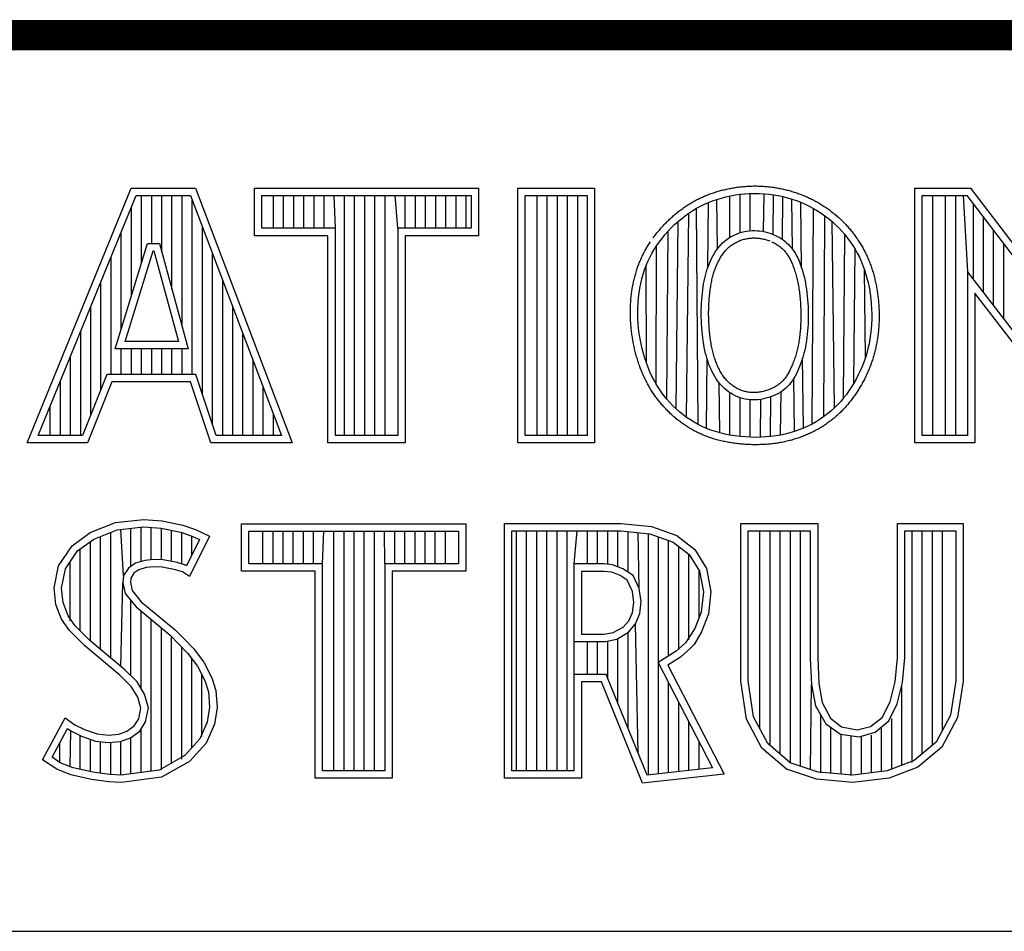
# Model space of a CAD drawing. Header units: inches. Extents: x 0 to 22, y 0 to 17.
# Tile 5 of 23: x 17.3 to 17.9, y 2.4 to 3. Entities that reach past the tile are written whole.
import ezdxf

# ---------------------------------------------------------------- set-up
doc = ezdxf.new("R2010")
doc.units = ezdxf.units.IN
doc.header["$LTSCALE"] = 1.21
doc.header["$MEASUREMENT"] = 0
doc.layers.get('0').update_dxf_attribs({"linetype": 'CONTINUOUS'})

msp = doc.modelspace()

# ---------------------------------------------------------------- linework, layer by layer
at = {"color": 2, "linetype": 'CONTINUOUS'}
for p, q in [((16.37365, 2.95963), (21.50365, 2.95963)), ((16.375, 2.96), (21.5, 2.96)), ((17.2831, 2.69154), (17.35156, 2.85908)), ((17.35156, 2.85908), (17.39384, 2.85908)), ((17.39384, 2.85908), (17.45744, 2.69154)), ((17.43265, 2.85908), (17.58018, 2.85908)), ((17.43265, 2.82782), (17.43265, 2.85908)), ((17.58018, 2.85908), (17.58018, 2.82782)), ((17.60594, 2.85908), (17.65646, 2.85908)), ((17.60594, 2.69154), (17.60594, 2.85908)), ((17.65646, 2.85908), (17.65646, 2.69154)), ((17.86728, 2.85918), (17.90389, 2.85918)), ((17.86728, 2.69148), (17.86728, 2.85918)), ((17.90389, 2.85918), (17.97641, 2.76361)), ((17.29033, 2.6964), (17.35482, 2.85422)), ((17.35482, 2.85422), (17.39049, 2.85422)), ((17.35835, 2.80979), (17.35835, 2.85422)), ((17.36502, 2.82279), (17.36502, 2.85422)), ((17.3717, 2.817), (17.3717, 2.85422)), ((17.37837, 2.79246), (17.37837, 2.85422)), ((17.38505, 2.76791), (17.38505, 2.85422)), ((17.39049, 2.85422), (17.4504, 2.6964)), ((17.39172, 2.73641), (17.39172, 2.85097)), ((17.43751, 2.85422), (17.57532, 2.85422)), ((17.43751, 2.83268), (17.43751, 2.85422)), ((17.44513, 2.83268), (17.44513, 2.85422)), ((17.4518, 2.83268), (17.4518, 2.85422)), ((17.45848, 2.83268), (17.45848, 2.85422)), ((17.46515, 2.83268), (17.46515, 2.85422)), ((17.47183, 2.83268), (17.47183, 2.85422)), ((17.4785, 2.83268), (17.4785, 2.85422)), ((17.48589, 2.83268), (17.48518, 2.85422)), ((17.49186, 2.6964), (17.49186, 2.85422)), ((17.49853, 2.6964), (17.49853, 2.85422)), ((17.50521, 2.6964), (17.50521, 2.85422)), ((17.51188, 2.6964), (17.51188, 2.85422)), ((17.51856, 2.6964), (17.51856, 2.85422)), ((17.52694, 2.83268), (17.52523, 2.85422)), ((17.53191, 2.83268), (17.53191, 2.85422)), ((17.53858, 2.83268), (17.53858, 2.85422)), ((17.54526, 2.83268), (17.54526, 2.85422)), ((17.55193, 2.83268), (17.55193, 2.85422)), ((17.55861, 2.83268), (17.55861, 2.85422)), ((17.56529, 2.83268), (17.56529, 2.85422)), ((17.57196, 2.83268), (17.57196, 2.85422)), ((17.57532, 2.85422), (17.57532, 2.83268)), ((17.6108, 2.85422), (17.6516, 2.85422)), ((17.6108, 2.6964), (17.6108, 2.85422)), ((17.61869, 2.6964), (17.61869, 2.85422)), ((17.62536, 2.6964), (17.62536, 2.85422)), ((17.63204, 2.6964), (17.63204, 2.85422)), ((17.63871, 2.6964), (17.63871, 2.85422)), ((17.64539, 2.6964), (17.64539, 2.85422)), ((17.6516, 2.85422), (17.6516, 2.6964)), ((17.73416, 2.85077), (17.73699, 2.85175)), ((17.73699, 2.85175), (17.73991, 2.85262)), ((17.73738, 2.81926), (17.73699, 2.85175)), ((17.73991, 2.85262), (17.74289, 2.8534)), ((17.74289, 2.8534), (17.74594, 2.85407)), ((17.74552, 2.82671), (17.74552, 2.85398)), ((17.74594, 2.85407), (17.74903, 2.85463)), ((17.74903, 2.85463), (17.75216, 2.85508)), ((17.75216, 2.85508), (17.75531, 2.8554)), ((17.7522, 2.82975), (17.7522, 2.85508)), ((17.75531, 2.8554), (17.75848, 2.85561)), ((17.75848, 2.85561), (17.76164, 2.85569)), ((17.75887, 2.83109), (17.75887, 2.85562)), ((17.76164, 2.85569), (17.7648, 2.85565)), ((17.7648, 2.85565), (17.76795, 2.85548)), ((17.76758, 2.83059), (17.76795, 2.85548)), ((17.76795, 2.85548), (17.77109, 2.85518)), ((17.77109, 2.85518), (17.77421, 2.85477)), ((17.77388, 2.82872), (17.77421, 2.85477)), ((17.77421, 2.85477), (17.7773, 2.85423)), ((17.7773, 2.85423), (17.78036, 2.85357)), ((17.7801, 2.82537), (17.78036, 2.85357)), ((17.78036, 2.85357), (17.78338, 2.8528)), ((17.78338, 2.8528), (17.78636, 2.85191)), ((17.78636, 2.85191), (17.78929, 2.8509)), ((17.78671, 2.81893), (17.78636, 2.85191)), ((17.78929, 2.8509), (17.79216, 2.84979)), ((17.87213, 2.85433), (17.90148, 2.85433)), ((17.87213, 2.69633), (17.87213, 2.85433)), ((17.87903, 2.69633), (17.87903, 2.85433)), ((17.8874, 2.69633), (17.8874, 2.85433)), ((17.89408, 2.69633), (17.89408, 2.85433)), ((17.89906, 2.85433), (17.90188, 2.80417)), ((17.90148, 2.85433), (17.98126, 2.74917)), ((17.35167, 2.78819), (17.35167, 2.84651)), ((17.72103, 2.84436), (17.72354, 2.84585)), ((17.72354, 2.84585), (17.72609, 2.84724)), ((17.72462, 2.70355), (17.72354, 2.84585)), ((17.72609, 2.84724), (17.72871, 2.84852)), ((17.72871, 2.84852), (17.7314, 2.8497)), ((17.73102, 2.80703), (17.7314, 2.8497)), ((17.7314, 2.8497), (17.73416, 2.85077)), ((17.79216, 2.84979), (17.79498, 2.84857)), ((17.79273, 2.80648), (17.79225, 2.84975)), ((17.79498, 2.84857), (17.79774, 2.84723)), ((17.79774, 2.84723), (17.80043, 2.8458)), ((17.79954, 2.70387), (17.80043, 2.8458)), ((17.80043, 2.8458), (17.80305, 2.84426)), ((17.90573, 2.79916), (17.90573, 2.84873)), ((17.71144, 2.83719), (17.71377, 2.83915)), ((17.71377, 2.83915), (17.71615, 2.84101)), ((17.71615, 2.84101), (17.71857, 2.84274)), ((17.71705, 2.70823), (17.71857, 2.84274)), ((17.71857, 2.84274), (17.72103, 2.84436)), ((17.80305, 2.84426), (17.8056, 2.84262)), ((17.8056, 2.84262), (17.80807, 2.84088)), ((17.8074, 2.70875), (17.80807, 2.84088)), ((17.80807, 2.84088), (17.81046, 2.83904)), ((17.81046, 2.83904), (17.81277, 2.83711)), ((17.91241, 2.79049), (17.91241, 2.83993)), ((17.3984, 2.72322), (17.3984, 2.83338)), ((17.48589, 2.83268), (17.43751, 2.83268)), ((17.48589, 2.6964), (17.48589, 2.83268)), ((17.57532, 2.83268), (17.52694, 2.83268)), ((17.52694, 2.83268), (17.52694, 2.6964)), ((17.70482, 2.83071), (17.70695, 2.83295)), ((17.70695, 2.83295), (17.70916, 2.83512)), ((17.70916, 2.83512), (17.71144, 2.83719)), ((17.71017, 2.71385), (17.71144, 2.83719)), ((17.81277, 2.83711), (17.815, 2.83509)), ((17.8143, 2.71449), (17.81277, 2.83711)), ((17.815, 2.83509), (17.81713, 2.83298)), ((17.81713, 2.83298), (17.81918, 2.8308)), ((17.345, 2.76659), (17.345, 2.83018)), ((17.48104, 2.82782), (17.43265, 2.82782)), ((17.48104, 2.69154), (17.48104, 2.82782)), ((17.58018, 2.82782), (17.5318, 2.82782)), ((17.5318, 2.82782), (17.5318, 2.69154)), ((17.69899, 2.8236), (17.70083, 2.82602)), ((17.70083, 2.82602), (17.70277, 2.82839)), ((17.70277, 2.82839), (17.70482, 2.83071)), ((17.70401, 2.72031), (17.70482, 2.83071)), ((17.74196, 2.82414), (17.74325, 2.82517)), ((17.74325, 2.82517), (17.74458, 2.82612)), ((17.74458, 2.82612), (17.74596, 2.82698)), ((17.74596, 2.82698), (17.74738, 2.82777)), ((17.74738, 2.82777), (17.74884, 2.82847)), ((17.74884, 2.82847), (17.75034, 2.82911)), ((17.75034, 2.82911), (17.75188, 2.82966)), ((17.75188, 2.82966), (17.75347, 2.83014)), ((17.75347, 2.83014), (17.75508, 2.83053)), ((17.75508, 2.83053), (17.75674, 2.83084)), ((17.75674, 2.83084), (17.75841, 2.83106)), ((17.75841, 2.83106), (17.76012, 2.83118)), ((17.76012, 2.83118), (17.76184, 2.83121)), ((17.76184, 2.83121), (17.76357, 2.83114)), ((17.76357, 2.83114), (17.76528, 2.83097)), ((17.76528, 2.83097), (17.76698, 2.83071)), ((17.76698, 2.83071), (17.76865, 2.83037)), ((17.76865, 2.83037), (17.77028, 2.82995)), ((17.77028, 2.82995), (17.77188, 2.82946)), ((17.77188, 2.82946), (17.77344, 2.8289)), ((17.77344, 2.8289), (17.77496, 2.82827)), ((17.77496, 2.82827), (17.77642, 2.82758)), ((17.77642, 2.82758), (17.77782, 2.82682)), ((17.77782, 2.82682), (17.77917, 2.82601)), ((17.77917, 2.82601), (17.78046, 2.82512)), ((17.78046, 2.82512), (17.78169, 2.82418)), ((17.81918, 2.8308), (17.82113, 2.82854)), ((17.8203, 2.72104), (17.82113, 2.82854)), ((17.82113, 2.82854), (17.82298, 2.82621)), ((17.82298, 2.82621), (17.82473, 2.82383)), ((17.91908, 2.78181), (17.91908, 2.83113)), ((17.34088, 2.75326), (17.36237, 2.82279)), ((17.36237, 2.82279), (17.37012, 2.82279)), ((17.37012, 2.82279), (17.38903, 2.75327)), ((17.69418, 2.81609), (17.69567, 2.81864)), ((17.69567, 2.81864), (17.69727, 2.82114)), ((17.69706, 2.7301), (17.69727, 2.82114)), ((17.69727, 2.82114), (17.69899, 2.8236)), ((17.73636, 2.81783), (17.73736, 2.81923)), ((17.73736, 2.81923), (17.73843, 2.82057)), ((17.73843, 2.82057), (17.73955, 2.82184)), ((17.73955, 2.82184), (17.74073, 2.82303)), ((17.74073, 2.82303), (17.74196, 2.82414)), ((17.78169, 2.82418), (17.78286, 2.82318)), ((17.78286, 2.82318), (17.78398, 2.82213)), ((17.78398, 2.82213), (17.78502, 2.82101)), ((17.78502, 2.82101), (17.78601, 2.81985)), ((17.78601, 2.81985), (17.78694, 2.81863)), ((17.78694, 2.81863), (17.78781, 2.81735)), ((17.82473, 2.82383), (17.82637, 2.82139)), ((17.82637, 2.82139), (17.82791, 2.81889)), ((17.8271, 2.73087), (17.82791, 2.81889)), ((17.82791, 2.81889), (17.82935, 2.81632)), ((17.92576, 2.77313), (17.92576, 2.82233)), ((17.33832, 2.73641), (17.33832, 2.81384)), ((17.34746, 2.75812), (17.36595, 2.81794)), ((17.36595, 2.81794), (17.36641, 2.81794)), ((17.36641, 2.81794), (17.38268, 2.75812)), ((17.40508, 2.70339), (17.40508, 2.8158)), ((17.69154, 2.81084), (17.6928, 2.81349)), ((17.6928, 2.81349), (17.69418, 2.81609)), ((17.73294, 2.81174), (17.73372, 2.81332)), ((17.73372, 2.81332), (17.73454, 2.81487)), ((17.73454, 2.81487), (17.73542, 2.81637)), ((17.73542, 2.81637), (17.73636, 2.81783)), ((17.78781, 2.81735), (17.78863, 2.81601)), ((17.78863, 2.81601), (17.78939, 2.81462)), ((17.78939, 2.81462), (17.79011, 2.81317)), ((17.79011, 2.81317), (17.7908, 2.81165)), ((17.82935, 2.81632), (17.83069, 2.81369)), ((17.83069, 2.81369), (17.83192, 2.81099)), ((17.68934, 2.80531), (17.69039, 2.80811)), ((17.69039, 2.80811), (17.69154, 2.81084)), ((17.69054, 2.7441), (17.69039, 2.80811)), ((17.73038, 2.80513), (17.73095, 2.80682)), ((17.73095, 2.80682), (17.73156, 2.80849)), ((17.73156, 2.80849), (17.73223, 2.81013)), ((17.73223, 2.81013), (17.73294, 2.81174)), ((17.7908, 2.81165), (17.79145, 2.81006)), ((17.79145, 2.81006), (17.79207, 2.8084)), ((17.79207, 2.8084), (17.79267, 2.80666)), ((17.79267, 2.80666), (17.79324, 2.80484)), ((17.83192, 2.81099), (17.83306, 2.8082)), ((17.83306, 2.8082), (17.8341, 2.80532)), ((17.68684, 2.79642), (17.68756, 2.79946)), ((17.68756, 2.79946), (17.6884, 2.80243)), ((17.6884, 2.80243), (17.68934, 2.80531)), ((17.72857, 2.79797), (17.72896, 2.79982)), ((17.72896, 2.79982), (17.72939, 2.80163)), ((17.72939, 2.80163), (17.72986, 2.8034)), ((17.72986, 2.8034), (17.73038, 2.80513)), ((17.79324, 2.80484), (17.79378, 2.80294)), ((17.79378, 2.80294), (17.79429, 2.80098)), ((17.79429, 2.80098), (17.79476, 2.79896)), ((17.8341, 2.80532), (17.83504, 2.80236)), ((17.83465, 2.74751), (17.8341, 2.80532)), ((17.83504, 2.80236), (17.83588, 2.79929)), ((17.83588, 2.79929), (17.83662, 2.79614)), ((17.98484, 2.69633), (17.90188, 2.80417)), ((17.90188, 2.80417), (17.90188, 2.69633)), ((17.33165, 2.72667), (17.33165, 2.79751)), ((17.41175, 2.6964), (17.41175, 2.79822)), ((17.68572, 2.79011), (17.68622, 2.7933)), ((17.68622, 2.7933), (17.68684, 2.79642)), ((17.72763, 2.79208), (17.72791, 2.7941)), ((17.72791, 2.7941), (17.72822, 2.79606)), ((17.72822, 2.79606), (17.72857, 2.79797)), ((17.79476, 2.79896), (17.79519, 2.79687)), ((17.79519, 2.79687), (17.79558, 2.79472)), ((17.79558, 2.79472), (17.79591, 2.79253)), ((17.83662, 2.79614), (17.83727, 2.79291)), ((17.83727, 2.79291), (17.8378, 2.78963)), ((17.68505, 2.78358), (17.68533, 2.78687)), ((17.68533, 2.78687), (17.68572, 2.79011)), ((17.727, 2.78569), (17.72717, 2.78787)), ((17.72717, 2.78787), (17.72738, 2.79)), ((17.72738, 2.79), (17.72763, 2.79208)), ((17.79591, 2.79253), (17.7962, 2.79031)), ((17.7962, 2.79031), (17.79645, 2.78805)), ((17.79645, 2.78805), (17.79665, 2.78577)), ((17.8378, 2.78963), (17.83823, 2.78631)), ((17.83823, 2.78631), (17.83856, 2.78295)), ((17.98245, 2.69148), (17.90674, 2.7899)), ((17.90674, 2.7899), (17.90674, 2.69148)), ((17.32497, 2.71007), (17.32497, 2.78117)), ((17.41843, 2.6964), (17.41843, 2.78063)), ((17.68485, 2.77691), (17.68489, 2.78026)), ((17.68489, 2.78026), (17.68505, 2.78358)), ((17.7267, 2.77892), (17.72676, 2.78121)), ((17.72676, 2.78121), (17.72686, 2.78346)), ((17.72686, 2.78346), (17.727, 2.78569)), ((17.79665, 2.78577), (17.7968, 2.78348)), ((17.7968, 2.78348), (17.79692, 2.78117)), ((17.79692, 2.78117), (17.797, 2.77886)), ((17.83856, 2.78295), (17.83876, 2.77959)), ((17.68493, 2.77353), (17.68485, 2.77691)), ((17.68513, 2.77014), (17.68493, 2.77353)), ((17.72668, 2.77661), (17.7267, 2.77892)), ((17.7267, 2.77429), (17.72668, 2.77661)), ((17.72676, 2.77196), (17.7267, 2.77429)), ((17.797, 2.77886), (17.79704, 2.77655)), ((17.79704, 2.77424), (17.797, 2.77194)), ((17.79704, 2.77655), (17.79704, 2.77424)), ((17.83876, 2.77959), (17.83886, 2.77623)), ((17.83886, 2.77623), (17.83884, 2.77289)), ((17.68544, 2.76675), (17.68513, 2.77014)), ((17.68586, 2.76337), (17.68544, 2.76675)), ((17.72686, 2.76964), (17.72676, 2.77196)), ((17.727, 2.76733), (17.72686, 2.76964)), ((17.72719, 2.76505), (17.727, 2.76733)), ((17.79681, 2.76739), (17.79666, 2.76515)), ((17.79693, 2.76966), (17.79681, 2.76739)), ((17.797, 2.77194), (17.79693, 2.76966)), ((17.83871, 2.76957), (17.83846, 2.76628)), ((17.83884, 2.77289), (17.83871, 2.76957)), ((17.31829, 2.6964), (17.31829, 2.76484)), ((17.4251, 2.6964), (17.4251, 2.76305)), ((17.68639, 2.76002), (17.68586, 2.76337)), ((17.72741, 2.7628), (17.72719, 2.76505)), ((17.72767, 2.76059), (17.72741, 2.7628)), ((17.72796, 2.75842), (17.72767, 2.76059)), ((17.7962, 2.76076), (17.79591, 2.75862)), ((17.79645, 2.76294), (17.7962, 2.76076)), ((17.79666, 2.76515), (17.79645, 2.76294)), ((17.8381, 2.76303), (17.83763, 2.75981)), ((17.83846, 2.76628), (17.8381, 2.76303)), ((17.38268, 2.75812), (17.34746, 2.75812)), ((17.68702, 2.75671), (17.68639, 2.76002)), ((17.68776, 2.75345), (17.68702, 2.75671)), ((17.7283, 2.75632), (17.72796, 2.75842)), ((17.72867, 2.75427), (17.7283, 2.75632)), ((17.72909, 2.75228), (17.72867, 2.75427)), ((17.79517, 2.7545), (17.79474, 2.75252)), ((17.79557, 2.75654), (17.79517, 2.7545)), ((17.79591, 2.75862), (17.79557, 2.75654)), ((17.83705, 2.75665), (17.83636, 2.75354)), ((17.83763, 2.75981), (17.83705, 2.75665)), ((17.31162, 2.6964), (17.31162, 2.7485)), ((17.38903, 2.75327), (17.34088, 2.75326)), ((17.345, 2.73641), (17.345, 2.75326)), ((17.35167, 2.73641), (17.35167, 2.75326)), ((17.35835, 2.73641), (17.35835, 2.75327)), ((17.36502, 2.73641), (17.36502, 2.75327)), ((17.3717, 2.73641), (17.3717, 2.75327)), ((17.37837, 2.73641), (17.37837, 2.75327)), ((17.38505, 2.73641), (17.38505, 2.75327)), ((17.68859, 2.75026), (17.68776, 2.75345)), ((17.68952, 2.74714), (17.68859, 2.75026)), ((17.72954, 2.75035), (17.72909, 2.75228)), ((17.73003, 2.74847), (17.72954, 2.75035)), ((17.73057, 2.74664), (17.73003, 2.74847)), ((17.79375, 2.74873), (17.79321, 2.74691)), ((17.79389, 2.70117), (17.79338, 2.74747)), ((17.79427, 2.7506), (17.79375, 2.74873)), ((17.79474, 2.75252), (17.79427, 2.7506)), ((17.83465, 2.74751), (17.83364, 2.74458)), ((17.83556, 2.75049), (17.83465, 2.74751)), ((17.83636, 2.75354), (17.83556, 2.75049)), ((17.43178, 2.6964), (17.43178, 2.74547)), ((17.69054, 2.7441), (17.68952, 2.74714)), ((17.69165, 2.74114), (17.69054, 2.7441)), ((17.69286, 2.73826), (17.69165, 2.74114)), ((17.73009, 2.70098), (17.73049, 2.74688)), ((17.73114, 2.74486), (17.73057, 2.74664)), ((17.73175, 2.74313), (17.73114, 2.74486)), ((17.73241, 2.74145), (17.73175, 2.74313)), ((17.73311, 2.7398), (17.73241, 2.74145)), ((17.79138, 2.74174), (17.79071, 2.7401)), ((17.79202, 2.74342), (17.79138, 2.74174)), ((17.79263, 2.74514), (17.79202, 2.74342)), ((17.79321, 2.74691), (17.79263, 2.74514)), ((17.83252, 2.74172), (17.83131, 2.73892)), ((17.83364, 2.74458), (17.83252, 2.74172)), ((17.33556, 2.73641), (17.31947, 2.6964)), ((17.39396, 2.73641), (17.33556, 2.73641)), ((17.40743, 2.6964), (17.39396, 2.73641)), ((17.69417, 2.73546), (17.69286, 2.73826)), ((17.69557, 2.73274), (17.69417, 2.73546)), ((17.73387, 2.7382), (17.73311, 2.7398)), ((17.73467, 2.73665), (17.73387, 2.7382)), ((17.73553, 2.73513), (17.73467, 2.73665)), ((17.73645, 2.73367), (17.73553, 2.73513)), ((17.78843, 2.73543), (17.78758, 2.73397)), ((17.78924, 2.73694), (17.78843, 2.73543)), ((17.78999, 2.7385), (17.78924, 2.73694)), ((17.79071, 2.7401), (17.78999, 2.7385)), ((17.83, 2.73618), (17.82859, 2.73349)), ((17.83131, 2.73892), (17.83, 2.73618)), ((17.30494, 2.6964), (17.30494, 2.73217)), ((17.33884, 2.73156), (17.32275, 2.69154)), ((17.39047, 2.73156), (17.33884, 2.73156)), ((17.40394, 2.69154), (17.39047, 2.73156)), ((17.43845, 2.6964), (17.43845, 2.72788)), ((17.69706, 2.7301), (17.69557, 2.73274)), ((17.69866, 2.72753), (17.69706, 2.7301)), ((17.73743, 2.73225), (17.73645, 2.73367)), ((17.73848, 2.73089), (17.73743, 2.73225)), ((17.73885, 2.69804), (17.73845, 2.73093)), ((17.73959, 2.72959), (17.73848, 2.73089)), ((17.74076, 2.72835), (17.73959, 2.72959)), ((17.74199, 2.72717), (17.74076, 2.72835)), ((17.78355, 2.72871), (17.78238, 2.72758)), ((17.78465, 2.72992), (17.78355, 2.72871)), ((17.78569, 2.73121), (17.78465, 2.72992)), ((17.78666, 2.73256), (17.78569, 2.73121)), ((17.78758, 2.73397), (17.78666, 2.73256)), ((17.78799, 2.69895), (17.78762, 2.73403)), ((17.82552, 2.72831), (17.82386, 2.72581)), ((17.8271, 2.73087), (17.82552, 2.72831)), ((17.82859, 2.73349), (17.8271, 2.73087)), ((17.70035, 2.72504), (17.69866, 2.72753)), ((17.70213, 2.72264), (17.70035, 2.72504)), ((17.70401, 2.72031), (17.70213, 2.72264)), ((17.74328, 2.72606), (17.74199, 2.72717)), ((17.74463, 2.72503), (17.74328, 2.72606)), ((17.74604, 2.72408), (17.74463, 2.72503)), ((17.74552, 2.69658), (17.74552, 2.72443)), ((17.7475, 2.72321), (17.74604, 2.72408)), ((17.74902, 2.72243), (17.7475, 2.72321)), ((17.75058, 2.72175), (17.74902, 2.72243)), ((17.75218, 2.72116), (17.75058, 2.72175)), ((17.77251, 2.72179), (17.77089, 2.72125)), ((17.77222, 2.69561), (17.77255, 2.7218)), ((17.77408, 2.7224), (17.77251, 2.72179)), ((17.77561, 2.72308), (17.77408, 2.7224)), ((17.77708, 2.72382), (17.77561, 2.72308)), ((17.77849, 2.72464), (17.77708, 2.72382)), ((17.77985, 2.72555), (17.77849, 2.72464)), ((17.7789, 2.69661), (17.77916, 2.72509)), ((17.78114, 2.72652), (17.77985, 2.72555)), ((17.78238, 2.72758), (17.78114, 2.72652)), ((17.82213, 2.72338), (17.8203, 2.72104)), ((17.82386, 2.72581), (17.82213, 2.72338)), ((17.29827, 2.6964), (17.29827, 2.71583)), ((17.70598, 2.71807), (17.70401, 2.72031)), ((17.70803, 2.71591), (17.70598, 2.71807)), ((17.71017, 2.71385), (17.70803, 2.71591)), ((17.75381, 2.72067), (17.75218, 2.72116)), ((17.7522, 2.69565), (17.7522, 2.72116)), ((17.75548, 2.72029), (17.75381, 2.72067)), ((17.75717, 2.72001), (17.75548, 2.72029)), ((17.75888, 2.71983), (17.75717, 2.72001)), ((17.75887, 2.69518), (17.75887, 2.71983)), ((17.76061, 2.71974), (17.75888, 2.71983)), ((17.76235, 2.71977), (17.76061, 2.71974)), ((17.76409, 2.71989), (17.76235, 2.71977)), ((17.76582, 2.7201), (17.76409, 2.71989)), ((17.76555, 2.69516), (17.76592, 2.72012)), ((17.76754, 2.7204), (17.76582, 2.7201)), ((17.76923, 2.72079), (17.76754, 2.7204)), ((17.77089, 2.72125), (17.76923, 2.72079)), ((17.8164, 2.71659), (17.8143, 2.71449)), ((17.8184, 2.71877), (17.8164, 2.71659)), ((17.8203, 2.72104), (17.8184, 2.71877)), ((17.44513, 2.6964), (17.44513, 2.7103)), ((17.71239, 2.71188), (17.71017, 2.71385)), ((17.71468, 2.71001), (17.71239, 2.71188)), ((17.71705, 2.70823), (17.71468, 2.71001)), ((17.8074, 2.70875), (17.80488, 2.70702)), ((17.80981, 2.71057), (17.8074, 2.70875)), ((17.81211, 2.71249), (17.80981, 2.71057)), ((17.8143, 2.71449), (17.81211, 2.71249)), ((17.71949, 2.70657), (17.71705, 2.70823)), ((17.72201, 2.705), (17.71949, 2.70657)), ((17.72462, 2.70355), (17.72201, 2.705)), ((17.72731, 2.70221), (17.72462, 2.70355)), ((17.73009, 2.70098), (17.72731, 2.70221)), ((17.79675, 2.70246), (17.79389, 2.70117)), ((17.79954, 2.70387), (17.79675, 2.70246)), ((17.80226, 2.70539), (17.79954, 2.70387)), ((17.80488, 2.70702), (17.80226, 2.70539)), ((17.31947, 2.6964), (17.29033, 2.6964)), ((17.4504, 2.6964), (17.40743, 2.6964)), ((17.52694, 2.6964), (17.48589, 2.6964)), ((17.6516, 2.6964), (17.6108, 2.6964)), ((17.73298, 2.69986), (17.73009, 2.70098)), ((17.73597, 2.69887), (17.73298, 2.69986)), ((17.73907, 2.69798), (17.73597, 2.69887)), ((17.74228, 2.69722), (17.73907, 2.69798)), ((17.74557, 2.69657), (17.74228, 2.69722)), ((17.74892, 2.69605), (17.74557, 2.69657)), ((17.75231, 2.69564), (17.74892, 2.69605)), ((17.75572, 2.69535), (17.75231, 2.69564)), ((17.77243, 2.69564), (17.76918, 2.69535)), ((17.77564, 2.69605), (17.77243, 2.69564)), ((17.7788, 2.69659), (17.77564, 2.69605)), ((17.78191, 2.69725), (17.7788, 2.69659)), ((17.78497, 2.69803), (17.78191, 2.69725)), ((17.78799, 2.69895), (17.78497, 2.69803)), ((17.79097, 2.69999), (17.78799, 2.69895)), ((17.79389, 2.70117), (17.79097, 2.69999)), ((17.90188, 2.69633), (17.87213, 2.69633)), ((17.32275, 2.69154), (17.2831, 2.69154)), ((17.45744, 2.69154), (17.40394, 2.69154)), ((17.5318, 2.69154), (17.48104, 2.69154)), ((17.65646, 2.69154), (17.60594, 2.69154)), ((17.75914, 2.69517), (17.75572, 2.69535)), ((17.76253, 2.69511), (17.75914, 2.69517)), ((17.76588, 2.69517), (17.76253, 2.69511)), ((17.76918, 2.69535), (17.76588, 2.69517)), ((17.90674, 2.69148), (17.86728, 2.69148)), ((17.32449, 2.63241), (17.3412, 2.63903)), ((17.3412, 2.63903), (17.35963, 2.64105)), ((17.35963, 2.64105), (17.37202, 2.64018)), ((17.37202, 2.64018), (17.38556, 2.6373)), ((17.38556, 2.6373), (17.39392, 2.63443)), ((17.42418, 2.63829), (17.57171, 2.63829)), ((17.42418, 2.60704), (17.42418, 2.63829)), ((17.57171, 2.63829), (17.57171, 2.60704)), ((17.59726, 2.63838), (17.67396, 2.63838)), ((17.59726, 2.47075), (17.59726, 2.63838)), ((17.67396, 2.63838), (17.69383, 2.6364)), ((17.75268, 2.63838), (17.80328, 2.63838)), ((17.75268, 2.53454), (17.75268, 2.63838)), ((17.80328, 2.63838), (17.80328, 2.54993)), ((17.85571, 2.63838), (17.89897, 2.63838)), ((17.85571, 2.54993), (17.85571, 2.63838)), ((17.89897, 2.63838), (17.89897, 2.53454)), ((17.31268, 2.62377), (17.32449, 2.63241)), ((17.32685, 2.62813), (17.34238, 2.63428)), ((17.33804, 2.54992), (17.33804, 2.63256)), ((17.34238, 2.63428), (17.35973, 2.63618)), ((17.34656, 2.6041), (17.34472, 2.63453)), ((17.35139, 2.61025), (17.35139, 2.63526)), ((17.35807, 2.61347), (17.35807, 2.63599)), ((17.35973, 2.63618), (17.37134, 2.63536)), ((17.36475, 2.61463), (17.36475, 2.63583)), ((17.37134, 2.63536), (17.38426, 2.63262)), ((17.37142, 2.61456), (17.37142, 2.63535)), ((17.3781, 2.6134), (17.3781, 2.63393)), ((17.38426, 2.63262), (17.39209, 2.62992)), ((17.38477, 2.61174), (17.38477, 2.63244)), ((17.39392, 2.63443), (17.40313, 2.63011)), ((17.42904, 2.63343), (17.56685, 2.63343)), ((17.42904, 2.61189), (17.42904, 2.63343)), ((17.43817, 2.61189), (17.43817, 2.63343)), ((17.44485, 2.61189), (17.44485, 2.63343)), ((17.45153, 2.61189), (17.45153, 2.63343)), ((17.4582, 2.61189), (17.4582, 2.63343)), ((17.46488, 2.61189), (17.46488, 2.63343)), ((17.47155, 2.61189), (17.47155, 2.63343)), ((17.47742, 2.61189), (17.47823, 2.63343)), ((17.4849, 2.47561), (17.4849, 2.63343)), ((17.49158, 2.47561), (17.49158, 2.63343)), ((17.49825, 2.47561), (17.49825, 2.63343)), ((17.50493, 2.47561), (17.50493, 2.63343)), ((17.5116, 2.47561), (17.5116, 2.63343)), ((17.51847, 2.61189), (17.51828, 2.63343)), ((17.52496, 2.61189), (17.52496, 2.63343)), ((17.53163, 2.61189), (17.53163, 2.63343)), ((17.5383, 2.61189), (17.5383, 2.63343)), ((17.54498, 2.61189), (17.54498, 2.63343)), ((17.55166, 2.61189), (17.55166, 2.63343)), ((17.55833, 2.61189), (17.55833, 2.63343)), ((17.56685, 2.63343), (17.56685, 2.61189)), ((17.60211, 2.63352), (17.67372, 2.63352)), ((17.60211, 2.47561), (17.60211, 2.63352)), ((17.60506, 2.47561), (17.60506, 2.63352)), ((17.61173, 2.47561), (17.61173, 2.63352)), ((17.61841, 2.47561), (17.61841, 2.63352)), ((17.62509, 2.47561), (17.62509, 2.63352)), ((17.63176, 2.47561), (17.63176, 2.63352)), ((17.63844, 2.47561), (17.63844, 2.63352)), ((17.64302, 2.61177), (17.64511, 2.63352)), ((17.65179, 2.61177), (17.65179, 2.63352)), ((17.65846, 2.61177), (17.65846, 2.63352)), ((17.66514, 2.61149), (17.66514, 2.63352)), ((17.67181, 2.60984), (17.67181, 2.63352)), ((17.67372, 2.63352), (17.69277, 2.63163)), ((17.67849, 2.60645), (17.67849, 2.63305)), ((17.68583, 2.59559), (17.68516, 2.63238)), ((17.69184, 2.47286), (17.69184, 2.63172)), ((17.69277, 2.63163), (17.70823, 2.62619)), ((17.69383, 2.6364), (17.7106, 2.6305)), ((17.75754, 2.63352), (17.79842, 2.63352)), ((17.75754, 2.5349), (17.75754, 2.63352)), ((17.76527, 2.50329), (17.76527, 2.63352)), ((17.77194, 2.49237), (17.77194, 2.63352)), ((17.77862, 2.48661), (17.77862, 2.63352)), ((17.7853, 2.48085), (17.7853, 2.63352)), ((17.79197, 2.47868), (17.79197, 2.63352)), ((17.79842, 2.63352), (17.79843, 2.54972)), ((17.86056, 2.63352), (17.89412, 2.63352)), ((17.86056, 2.54993), (17.86056, 2.63352)), ((17.8654, 2.48119), (17.8654, 2.63352)), ((17.87208, 2.48678), (17.87208, 2.63352)), ((17.87875, 2.49236), (17.87875, 2.63352)), ((17.88543, 2.50242), (17.88543, 2.63352)), ((17.89412, 2.63352), (17.89412, 2.53491)), ((17.31623, 2.62035), (17.32685, 2.62813)), ((17.32469, 2.56104), (17.32469, 2.62654)), ((17.33137, 2.55551), (17.33137, 2.62991)), ((17.39656, 2.62782), (17.38793, 2.61056)), ((17.40313, 2.63011), (17.38988, 2.60362)), ((17.39145, 2.61759), (17.39145, 2.63014)), ((17.39209, 2.62992), (17.39656, 2.62782)), ((17.69851, 2.47359), (17.69851, 2.6296)), ((17.70519, 2.55119), (17.70519, 2.62726)), ((17.70823, 2.62619), (17.71873, 2.6179)), ((17.7106, 2.6305), (17.7224, 2.62119)), ((17.30375, 2.61053), (17.31268, 2.62377)), ((17.30832, 2.60862), (17.31623, 2.62035)), ((17.31802, 2.56771), (17.31802, 2.62166)), ((17.71187, 2.55539), (17.71187, 2.62332)), ((17.71854, 2.5619), (17.71854, 2.61805)), ((17.71873, 2.6179), (17.72556, 2.60698)), ((17.7224, 2.62119), (17.73016, 2.60877)), ((17.31134, 2.5744), (17.31134, 2.61311)), ((17.35429, 2.61235), (17.3497, 2.60902)), ((17.3604, 2.61415), (17.35429, 2.61235)), ((17.36641, 2.61482), (17.3604, 2.61415)), ((17.37263, 2.61449), (17.36641, 2.61482)), ((17.38187, 2.61264), (17.37263, 2.61449)), ((17.38732, 2.61094), (17.38187, 2.61264)), ((17.47742, 2.61189), (17.42904, 2.61189)), ((17.47742, 2.47561), (17.47742, 2.61189)), ((17.56685, 2.61189), (17.51847, 2.61189)), ((17.51847, 2.61189), (17.51847, 2.47561)), ((17.66278, 2.61177), (17.64302, 2.61177)), ((17.64302, 2.47561), (17.64302, 2.61177)), ((17.66835, 2.61111), (17.66278, 2.61177)), ((17.30087, 2.59613), (17.30375, 2.61053)), ((17.30577, 2.5959), (17.30832, 2.60862)), ((17.3497, 2.60902), (17.34656, 2.6041)), ((17.3533, 2.60563), (17.35128, 2.60246)), ((17.35647, 2.60793), (17.3533, 2.60563)), ((17.36136, 2.60937), (17.35647, 2.60793)), ((17.36655, 2.60995), (17.36136, 2.60937)), ((17.37202, 2.60966), (17.36655, 2.60995)), ((17.38066, 2.60793), (17.37202, 2.60966)), ((17.38527, 2.60649), (17.38066, 2.60793)), ((17.38988, 2.60362), (17.38527, 2.60649)), ((17.38793, 2.61056), (17.38732, 2.61094)), ((17.47256, 2.60704), (17.42418, 2.60704)), ((17.47256, 2.47075), (17.47256, 2.60704)), ((17.57171, 2.60704), (17.52332, 2.60704)), ((17.52332, 2.60704), (17.52332, 2.47075)), ((17.66278, 2.60691), (17.64788, 2.60691)), ((17.64788, 2.60691), (17.64788, 2.56563)), ((17.66775, 2.60629), (17.66278, 2.60691)), ((17.67334, 2.60412), (17.66775, 2.60629)), ((17.6751, 2.60864), (17.66835, 2.61111)), ((17.68184, 2.60429), (17.6751, 2.60864)), ((17.72522, 2.57652), (17.72522, 2.60753)), ((17.72556, 2.60698), (17.72806, 2.59338)), ((17.73016, 2.60877), (17.73296, 2.59356)), ((17.34472, 2.54433), (17.34608, 2.59929)), ((17.34656, 2.6041), (17.34608, 2.59929)), ((17.34608, 2.59929), (17.34765, 2.59223)), ((17.35128, 2.60246), (17.35099, 2.59958)), ((17.35099, 2.59958), (17.35214, 2.5944)), ((17.678, 2.60101), (17.67334, 2.60412)), ((17.68141, 2.59356), (17.678, 2.60101)), ((17.68583, 2.59559), (17.68184, 2.60429)), ((17.30202, 2.58519), (17.30087, 2.59613)), ((17.30678, 2.58633), (17.30577, 2.5959)), ((17.34765, 2.59223), (17.35472, 2.58349)), ((17.35214, 2.5944), (17.35819, 2.58691)), ((17.68234, 2.58642), (17.68141, 2.59356)), ((17.68716, 2.58705), (17.68583, 2.59559)), ((17.72806, 2.59338), (17.72665, 2.58015)), ((17.73296, 2.59356), (17.73141, 2.57898)), ((17.31009, 2.57768), (17.30678, 2.58633)), ((17.35139, 2.53809), (17.35139, 2.5876)), ((17.35819, 2.58691), (17.38037, 2.56849)), ((17.68141, 2.57991), (17.68234, 2.58642)), ((17.68622, 2.57922), (17.68716, 2.58705)), ((17.30576, 2.5754), (17.30202, 2.58519)), ((17.35472, 2.58349), (17.3771, 2.56489)), ((17.35807, 2.52981), (17.35807, 2.5807)), ((17.67893, 2.57432), (17.68141, 2.57991)), ((17.68337, 2.57235), (17.68622, 2.57922)), ((17.72665, 2.58015), (17.72235, 2.56926)), ((17.73141, 2.57898), (17.72675, 2.56718)), ((17.31095, 2.56791), (17.30576, 2.5754)), ((17.31469, 2.57103), (17.31009, 2.57768)), ((17.36475, 2.47546), (17.36475, 2.57516)), ((17.6752, 2.57028), (17.67893, 2.57432)), ((17.67877, 2.56699), (17.68337, 2.57235)), ((17.68516, 2.48733), (17.68337, 2.57235)), ((17.31527, 2.56359), (17.31095, 2.56791)), ((17.32431, 2.56142), (17.31469, 2.57103)), ((17.37142, 2.47634), (17.37142, 2.56961)), ((17.38037, 2.56849), (17.38642, 2.56244)), ((17.66278, 2.56563), (17.66868, 2.56656)), ((17.66868, 2.56656), (17.6752, 2.57028)), ((17.67109, 2.56234), (17.67877, 2.56699)), ((17.67849, 2.50381), (17.67849, 2.56666)), ((17.72235, 2.56926), (17.71635, 2.55992)), ((17.72675, 2.56718), (17.72209, 2.5588)), ((17.32103, 2.55783), (17.31527, 2.56359)), ((17.34736, 2.54212), (17.32431, 2.56142)), ((17.3771, 2.56489), (17.38295, 2.55904)), ((17.3781, 2.48076), (17.3781, 2.5639)), ((17.38642, 2.56244), (17.39248, 2.5561)), ((17.64302, 2.56077), (17.66354, 2.56083)), ((17.64788, 2.56563), (17.66278, 2.56563)), ((17.65179, 2.53913), (17.65179, 2.5608)), ((17.65846, 2.53913), (17.65846, 2.56082)), ((17.66354, 2.56083), (17.67109, 2.56234)), ((17.66514, 2.53679), (17.66514, 2.56084)), ((17.67181, 2.5203), (17.67181, 2.56249)), ((17.71635, 2.55992), (17.71014, 2.5543)), ((17.34408, 2.53854), (17.32103, 2.55783)), ((17.38295, 2.55904), (17.38879, 2.55293)), ((17.38477, 2.4834), (17.38477, 2.55714)), ((17.38879, 2.55293), (17.39526, 2.54458)), ((17.39248, 2.5561), (17.39939, 2.54718)), ((17.71014, 2.5543), (17.69835, 2.54688)), ((17.71961, 2.55632), (17.71309, 2.55042)), ((17.72209, 2.5588), (17.71961, 2.55632)), ((17.39145, 2.49078), (17.39145, 2.5495)), ((17.39939, 2.54718), (17.40457, 2.53681)), ((17.69835, 2.54688), (17.7341, 2.4775)), ((17.71309, 2.55042), (17.7047, 2.54514)), ((17.79843, 2.54972), (17.79923, 2.53223)), ((17.80328, 2.54993), (17.80401, 2.53307)), ((17.85424, 2.53417), (17.85571, 2.54993)), ((17.85908, 2.53372), (17.86056, 2.54993)), ((17.35539, 2.53409), (17.34736, 2.54212)), ((17.39526, 2.54458), (17.40005, 2.53499)), ((17.7047, 2.54514), (17.74165, 2.47344)), ((17.35157, 2.53105), (17.34408, 2.53854)), ((17.36038, 2.52612), (17.35539, 2.53409)), ((17.39812, 2.49815), (17.39812, 2.53886)), ((17.40005, 2.53499), (17.40237, 2.52754)), ((17.40457, 2.53681), (17.40717, 2.52846)), ((17.66419, 2.53913), (17.64302, 2.53913)), ((17.66092, 2.53428), (17.64788, 2.53428)), ((17.64788, 2.53428), (17.64788, 2.47075)), ((17.68794, 2.46755), (17.66092, 2.53428)), ((17.69106, 2.47277), (17.66419, 2.53913)), ((17.70519, 2.47433), (17.70519, 2.5336)), ((17.75635, 2.50962), (17.75268, 2.53454)), ((17.76103, 2.51117), (17.75754, 2.5349)), ((17.85094, 2.52098), (17.85424, 2.53417)), ((17.85565, 2.5198), (17.85908, 2.53372)), ((17.89412, 2.53491), (17.89063, 2.51226)), ((17.89897, 2.53454), (17.89531, 2.51072)), ((17.35589, 2.52414), (17.35157, 2.53105)), ((17.40237, 2.52754), (17.40315, 2.51743)), ((17.40717, 2.52846), (17.40803, 2.51723)), ((17.79865, 2.47645), (17.79923, 2.53223)), ((17.79923, 2.53223), (17.80193, 2.51832)), ((17.80401, 2.53307), (17.80621, 2.52061)), ((17.85872, 2.47925), (17.85872, 2.53229)), ((17.35791, 2.51694), (17.35589, 2.52414)), ((17.36289, 2.51713), (17.36038, 2.52612)), ((17.71187, 2.47506), (17.71187, 2.52065)), ((17.80621, 2.52061), (17.81171, 2.51035)), ((17.84581, 2.51072), (17.85094, 2.52098)), ((17.35647, 2.50975), (17.35791, 2.51694)), ((17.36105, 2.50792), (17.36289, 2.51713)), ((17.40315, 2.51743), (17.40161, 2.50767)), ((17.40803, 2.51723), (17.4063, 2.50629)), ((17.80193, 2.51832), (17.80868, 2.50656)), ((17.85015, 2.50855), (17.85565, 2.5198)), ((17.29309, 2.48296), (17.30807, 2.51061)), ((17.30807, 2.51061), (17.3144, 2.506)), ((17.35358, 2.50514), (17.35647, 2.50975)), ((17.35718, 2.50173), (17.36105, 2.50792)), ((17.40161, 2.50767), (17.3967, 2.49658)), ((17.71854, 2.47579), (17.71854, 2.50769)), ((17.76661, 2.49056), (17.75635, 2.50962)), ((17.77046, 2.49365), (17.76103, 2.51117)), ((17.80532, 2.47423), (17.80532, 2.51241)), ((17.81171, 2.51035), (17.81904, 2.50449)), ((17.83811, 2.50486), (17.84581, 2.51072)), ((17.84105, 2.50099), (17.85015, 2.50855)), ((17.85205, 2.47668), (17.85205, 2.51012)), ((17.89063, 2.51226), (17.88119, 2.49441)), ((17.89531, 2.51072), (17.88504, 2.49129)), ((17.29947, 2.48455), (17.3097, 2.50342)), ((17.3097, 2.50342), (17.31188, 2.50184)), ((17.31134, 2.47795), (17.31188, 2.50184)), ((17.31188, 2.50184), (17.31886, 2.49835)), ((17.3144, 2.506), (17.32074, 2.50283)), ((17.32074, 2.50283), (17.3291, 2.49995)), ((17.3435, 2.49967), (17.34869, 2.50168)), ((17.34869, 2.50168), (17.35358, 2.50514)), ((17.351, 2.49737), (17.35718, 2.50173)), ((17.35807, 2.47458), (17.35807, 2.50236)), ((17.4063, 2.50629), (17.40083, 2.49391)), ((17.80868, 2.50656), (17.81819, 2.49971)), ((17.812, 2.47404), (17.812, 2.50417)), ((17.81904, 2.50449), (17.82931, 2.50266)), ((17.82931, 2.50266), (17.83811, 2.50486)), ((17.83049, 2.49795), (17.84105, 2.50099)), ((17.84537, 2.47507), (17.84537, 2.50458)), ((17.31802, 2.47653), (17.31802, 2.49864)), ((17.31886, 2.49835), (17.32802, 2.49519)), ((17.32469, 2.47502), (17.32469, 2.49634)), ((17.32802, 2.49519), (17.33651, 2.49421)), ((17.3291, 2.49995), (17.33659, 2.49909)), ((17.33137, 2.47401), (17.33137, 2.49481)), ((17.33651, 2.49421), (17.3446, 2.49489)), ((17.33659, 2.49909), (17.3435, 2.49967)), ((17.3446, 2.49489), (17.351, 2.49737)), ((17.34472, 2.47282), (17.34472, 2.4949)), ((17.35139, 2.4737), (17.35139, 2.49753)), ((17.3967, 2.49658), (17.38681, 2.48566)), ((17.72522, 2.47652), (17.72522, 2.49474)), ((17.81819, 2.49971), (17.83049, 2.49795)), ((17.81867, 2.47343), (17.81867, 2.49936)), ((17.82535, 2.4726), (17.82535, 2.49868)), ((17.83202, 2.47343), (17.83202, 2.49773)), ((17.8387, 2.47425), (17.8387, 2.49904)), ((17.30467, 2.48103), (17.30467, 2.49414)), ((17.33804, 2.47301), (17.33804, 2.49404)), ((17.40083, 2.49391), (17.38988, 2.48181)), ((17.78274, 2.47664), (17.76661, 2.49056)), ((17.78519, 2.48094), (17.77046, 2.49365)), ((17.88119, 2.49441), (17.86678, 2.48234)), ((17.88504, 2.49129), (17.86927, 2.4781)), ((17.30259, 2.47663), (17.29309, 2.48296)), ((17.30488, 2.48094), (17.29947, 2.48455)), ((17.38681, 2.48566), (17.36988, 2.47614)), ((17.38988, 2.48181), (17.37144, 2.47145)), ((17.86678, 2.48234), (17.84903, 2.47552)), ((17.31181, 2.47289), (17.30259, 2.47663)), ((17.31324, 2.47755), (17.30488, 2.48094)), ((17.32622, 2.47479), (17.31324, 2.47755)), ((17.36988, 2.47614), (17.34499, 2.47286)), ((17.51847, 2.47561), (17.47742, 2.47561)), ((17.64302, 2.47561), (17.60211, 2.47561)), ((17.7341, 2.4775), (17.69106, 2.47277)), ((17.80255, 2.47004), (17.78274, 2.47664)), ((17.80355, 2.47482), (17.78519, 2.48094)), ((17.84903, 2.47552), (17.8263, 2.47272)), ((17.86927, 2.4781), (17.85021, 2.47077)), ((17.32535, 2.47001), (17.31181, 2.47289)), ((17.33688, 2.46828), (17.32535, 2.47001)), ((17.33732, 2.47312), (17.32622, 2.47479)), ((17.34499, 2.47286), (17.33732, 2.47312)), ((17.37144, 2.47145), (17.34523, 2.46799)), ((17.52332, 2.47075), (17.47256, 2.47075)), ((17.64788, 2.47075), (17.59726, 2.47075)), ((17.74165, 2.47344), (17.68794, 2.46755)), ((17.82638, 2.46784), (17.80255, 2.47004)), ((17.8263, 2.47272), (17.80355, 2.47482)), ((17.85021, 2.47077), (17.82638, 2.46784)), ((17.34523, 2.46799), (17.33688, 2.46828)), ((16.7288, 2.37), (21.5, 2.37))]:
    msp.add_line(p, q, dxfattribs=at)
at = {"color": 7, "linetype": 'CONTINUOUS', "const_width": 0.02}
msp.add_lwpolyline([(13.6, 2.95953), (21.5, 2.96)], dxfattribs=at)
at = {"color": 2, "linetype": 'CONTINUOUS'}
for points, knots in [([(17.69507, 2.82646), (17.69568, 2.82734), (17.69702, 2.82904), (17.69906, 2.83156), (17.70123, 2.834), (17.70348, 2.83638), (17.70581, 2.83866), (17.70822, 2.84085), (17.7107, 2.84294), (17.71322, 2.84491), (17.7158, 2.84676), (17.71843, 2.84849), (17.72112, 2.85009), (17.72386, 2.85158), (17.72667, 2.85295), (17.72954, 2.85421), (17.73249, 2.85536), (17.73551, 2.85639), (17.7386, 2.85732), (17.74177, 2.85814), (17.74499, 2.85885), (17.74826, 2.85944), (17.75157, 2.85992), (17.7549, 2.86027), (17.75826, 2.86049), (17.76161, 2.86057), (17.76497, 2.86052), (17.76831, 2.86034), (17.77164, 2.86003), (17.77495, 2.85959), (17.77823, 2.85902), (17.78147, 2.85832), (17.78468, 2.8575), (17.78784, 2.85655), (17.79095, 2.85549), (17.79401, 2.8543), (17.79701, 2.853), (17.79994, 2.85159), (17.80281, 2.85006), (17.80561, 2.84842), (17.80832, 2.84667), (17.81096, 2.84481), (17.81351, 2.84285), (17.81598, 2.84079), (17.81835, 2.83863), (17.82062, 2.83639), (17.8228, 2.83406), (17.82488, 2.83166), (17.82685, 2.82918), (17.82871, 2.82664), (17.83047, 2.82403), (17.83212, 2.82136), (17.83366, 2.81862), (17.83509, 2.8158), (17.8364, 2.81291), (17.83762, 2.80993), (17.83872, 2.80687), (17.83972, 2.80372), (17.84061, 2.80048), (17.84139, 2.79716), (17.84207, 2.79377), (17.84263, 2.79033), (17.84308, 2.78685), (17.84342, 2.78334), (17.84363, 2.77981), (17.84373, 2.77629), (17.84372, 2.77279), (17.84357, 2.7693), (17.84332, 2.76584), (17.84294, 2.76241), (17.84244, 2.75903), (17.84183, 2.75569), (17.8411, 2.7524), (17.84025, 2.74917), (17.83929, 2.74601), (17.83822, 2.74291), (17.83703, 2.73987), (17.83574, 2.7369), (17.83436, 2.734), (17.83287, 2.73116), (17.8313, 2.72839), (17.82963, 2.72568), (17.82788, 2.72304), (17.82603, 2.72047), (17.8241, 2.71797), (17.82206, 2.71555), (17.81992, 2.71321), (17.81767, 2.71096), (17.81531, 2.70881), (17.81283, 2.70674), (17.81024, 2.70479), (17.80754, 2.70293), (17.80473, 2.70119), (17.80183, 2.69956), (17.79885, 2.69806), (17.7958, 2.69668), (17.79268, 2.69543), (17.78951, 2.69431), (17.78628, 2.69334), (17.78302, 2.6925), (17.77971, 2.6918), (17.77635, 2.69123), (17.77295, 2.69079), (17.76951, 2.69048), (17.76603, 2.6903), (17.76251, 2.69024), (17.75896, 2.6903), (17.75539, 2.69048), (17.75181, 2.69079), (17.74825, 2.69122), (17.74473, 2.69177), (17.74126, 2.69245), (17.73786, 2.69326), (17.73455, 2.6942), (17.73134, 2.69527), (17.72824, 2.69646), (17.72524, 2.69779), (17.72235, 2.69923), (17.71954, 2.70079), (17.71684, 2.70248), (17.71421, 2.70426), (17.71168, 2.70616), (17.70922, 2.70817), (17.70685, 2.71027), (17.70457, 2.71248), (17.70238, 2.71478), (17.70028, 2.71717), (17.69827, 2.71965), (17.69637, 2.72222), (17.69456, 2.72488), (17.69286, 2.72761), (17.69128, 2.73043), (17.68978, 2.73332), (17.6884, 2.7363), (17.68712, 2.73935), (17.68594, 2.74248), (17.68487, 2.74568), (17.68389, 2.74896), (17.68302, 2.75231), (17.68225, 2.75573), (17.68158, 2.75919), (17.68103, 2.7627), (17.68059, 2.76623), (17.68027, 2.76978), (17.68006, 2.77333), (17.67998, 2.77687), (17.68002, 2.7804), (17.68019, 2.78389), (17.68048, 2.78736), (17.68089, 2.79077), (17.68142, 2.79414), (17.68207, 2.79744), (17.68284, 2.80067), (17.68373, 2.80383), (17.68473, 2.80691), (17.68585, 2.80991), (17.68709, 2.81283), (17.68845, 2.81568), (17.68992, 2.81847), (17.69152, 2.82119), (17.69263, 2.82298), (17.69324, 2.82384)], [0, 0, 0, 0, 0.006131, 0.012311, 0.018522, 0.024745, 0.030965, 0.03716, 0.043317, 0.049414, 0.055442, 0.061419, 0.067359, 0.073285, 0.079217, 0.085174, 0.091176, 0.097243, 0.103389, 0.109608, 0.115887, 0.122209, 0.128566, 0.134948, 0.141339, 0.14773, 0.154108, 0.160476, 0.166834, 0.173176, 0.179505, 0.185815, 0.192108, 0.198383, 0.204637, 0.210869, 0.217084, 0.223277, 0.229454, 0.235614, 0.241758, 0.24789, 0.254011, 0.260117, 0.266209, 0.272286, 0.278348, 0.284387, 0.290405, 0.296402, 0.302372, 0.308334, 0.314302, 0.320295, 0.326333, 0.332435, 0.338618, 0.344901, 0.351292, 0.357785, 0.364362, 0.370998, 0.377683, 0.38439, 0.391105, 0.397807, 0.40448, 0.411115, 0.417715, 0.424271, 0.430775, 0.437234, 0.443635, 0.44998, 0.456268, 0.462503, 0.468694, 0.474845, 0.480961, 0.487049, 0.493113, 0.499152, 0.505181, 0.511193, 0.517204, 0.52321, 0.529234, 0.535275, 0.541351, 0.547471, 0.553651, 0.559883, 0.566166, 0.572487, 0.578838, 0.585211, 0.591602, 0.597998, 0.604394, 0.610804, 0.617234, 0.623698, 0.63021, 0.63677, 0.643394, 0.650087, 0.656849, 0.663662, 0.670495, 0.67732, 0.684112, 0.690846, 0.697496, 0.704042, 0.710462, 0.716774, 0.722995, 0.729145, 0.735239, 0.741293, 0.747323, 0.753343, 0.759363, 0.765391, 0.771423, 0.777463, 0.783519, 0.789584, 0.795666, 0.801763, 0.807882, 0.814029, 0.820215, 0.826447, 0.832735, 0.839087, 0.845514, 0.852019, 0.858606, 0.865266, 0.871979, 0.878728, 0.885504, 0.892282, 0.899051, 0.905795, 0.912502, 0.91916, 0.925765, 0.932311, 0.938789, 0.945193, 0.951515, 0.957749, 0.963896, 0.969976, 0.976002, 0.981997, 0.987983, 0.993978, 1, 1, 1, 1]), ([(17.77298, 2.82383), (17.77341, 2.82366), (17.77422, 2.82326), (17.77541, 2.82262), (17.77654, 2.82193), (17.77762, 2.8212), (17.77864, 2.82042), (17.77962, 2.81958), (17.78054, 2.81871), (17.78141, 2.81778), (17.78224, 2.81681), (17.78301, 2.81579), (17.78374, 2.81471), (17.78444, 2.81357), (17.78511, 2.81236), (17.78574, 2.81108), (17.78635, 2.80971), (17.78694, 2.80827), (17.78752, 2.80674), (17.78807, 2.80512), (17.78861, 2.80342), (17.78911, 2.80165), (17.78959, 2.79981), (17.79003, 2.7979), (17.79044, 2.79593), (17.7908, 2.79391), (17.79112, 2.79184), (17.79139, 2.78972), (17.79162, 2.78757), (17.79181, 2.78539), (17.79197, 2.78318), (17.79208, 2.78096), (17.79215, 2.77874), (17.79219, 2.77651), (17.79219, 2.77428), (17.79216, 2.77207), (17.79208, 2.76987), (17.79198, 2.7677), (17.79182, 2.76555), (17.79163, 2.76345), (17.7914, 2.76138), (17.79112, 2.75937), (17.7908, 2.7574), (17.79043, 2.75549), (17.79002, 2.75364), (17.78958, 2.75183), (17.7891, 2.75008), (17.78859, 2.74837), (17.78804, 2.74671), (17.78747, 2.7451), (17.78688, 2.74354), (17.78626, 2.74202), (17.7856, 2.74056), (17.78492, 2.73915), (17.78421, 2.7378), (17.78346, 2.73652), (17.78267, 2.73531), (17.78185, 2.73416), (17.78098, 2.73309), (17.78007, 2.73209), (17.77911, 2.73116), (17.77811, 2.7303), (17.77705, 2.72949), (17.77593, 2.72876), (17.77475, 2.72807), (17.77352, 2.72744), (17.77222, 2.72687), (17.77087, 2.72635), (17.76947, 2.72588), (17.76804, 2.72548), (17.76658, 2.72515), (17.76511, 2.72489), (17.76363, 2.72471), (17.76216, 2.7246), (17.7607, 2.72459), (17.75925, 2.72465), (17.75783, 2.7248), (17.75643, 2.72504), (17.75505, 2.72536), (17.7537, 2.72576), (17.75238, 2.72624), (17.7511, 2.7268), (17.74985, 2.72745), (17.74864, 2.72817), (17.74746, 2.72896), (17.74633, 2.72983), (17.74524, 2.73076), (17.74419, 2.73176), (17.74319, 2.73282), (17.74225, 2.73394), (17.74134, 2.73511), (17.74049, 2.73635), (17.73969, 2.73763), (17.73892, 2.73897), (17.73821, 2.74036), (17.73753, 2.7418), (17.73689, 2.74329), (17.73629, 2.74483), (17.73573, 2.74643), (17.7352, 2.74808), (17.7347, 2.74978), (17.73424, 2.75153), (17.73382, 2.75335), (17.73343, 2.75522), (17.73307, 2.75716), (17.73276, 2.75915), (17.73247, 2.76121), (17.73222, 2.76333), (17.73201, 2.76549), (17.73184, 2.76768), (17.7317, 2.7699), (17.7316, 2.77213), (17.73154, 2.77437), (17.73153, 2.77661), (17.73154, 2.77883), (17.7316, 2.78102), (17.7317, 2.78319), (17.73183, 2.78533), (17.732, 2.78742), (17.7322, 2.78946), (17.73244, 2.79145), (17.7327, 2.79337), (17.733, 2.79522), (17.73333, 2.79702), (17.73369, 2.79875), (17.73409, 2.80043), (17.73453, 2.80207), (17.735, 2.80366), (17.73552, 2.80521), (17.73608, 2.80673), (17.73668, 2.80823), (17.73734, 2.80969), (17.73803, 2.81112), (17.73877, 2.81249), (17.73954, 2.81383), (17.74037, 2.8151), (17.74123, 2.81631), (17.74213, 2.81745), (17.74308, 2.81852), (17.74407, 2.81952), (17.74509, 2.82045), (17.74616, 2.8213), (17.74727, 2.82209), (17.74842, 2.82281), (17.74961, 2.82347), (17.75084, 2.82406), (17.7521, 2.82459), (17.75341, 2.82506), (17.75474, 2.82546), (17.75611, 2.8258), (17.7575, 2.82605), (17.75891, 2.82624), (17.76034, 2.82634), (17.76178, 2.82637), (17.76323, 2.8263), (17.76468, 2.82616), (17.76613, 2.82594), (17.76756, 2.82565), (17.76897, 2.82529), (17.77035, 2.82486), (17.77125, 2.82455), (17.77169, 2.82437)], [0, 0, 0, 0, 0.005205, 0.010301, 0.015317, 0.020264, 0.025147, 0.029993, 0.034814, 0.03962, 0.044431, 0.049285, 0.054218, 0.059275, 0.064493, 0.069905, 0.075551, 0.081469, 0.08767, 0.094153, 0.100901, 0.107892, 0.115113, 0.122544, 0.130165, 0.137963, 0.145914, 0.154014, 0.162225, 0.170537, 0.178924, 0.187353, 0.19582, 0.204283, 0.21273, 0.221135, 0.229471, 0.237732, 0.245879, 0.253908, 0.261788, 0.269507, 0.277051, 0.284422, 0.291622, 0.298666, 0.305557, 0.31231, 0.318924, 0.325398, 0.331748, 0.33796, 0.344036, 0.349961, 0.355743, 0.36137, 0.366856, 0.372198, 0.377411, 0.382525, 0.387572, 0.392587, 0.397609, 0.402674, 0.40782, 0.413067, 0.418456, 0.423959, 0.429543, 0.435185, 0.440861, 0.446532, 0.452182, 0.457782, 0.463317, 0.468791, 0.474218, 0.479601, 0.484946, 0.490278, 0.495591, 0.500909, 0.506231, 0.511577, 0.516941, 0.522349, 0.527788, 0.533263, 0.53878, 0.544339, 0.549949, 0.555611, 0.561357, 0.567182, 0.57311, 0.579137, 0.58529, 0.591566, 0.597981, 0.604531, 0.611244, 0.618124, 0.625184, 0.632436, 0.639892, 0.647562, 0.65545, 0.66353, 0.671769, 0.680119, 0.68856, 0.697052, 0.705554, 0.714038, 0.722464, 0.730805, 0.73905, 0.747163, 0.755126, 0.762912, 0.770495, 0.777854, 0.784979, 0.791879, 0.79859, 0.805133, 0.811526, 0.817813, 0.824015, 0.830162, 0.836274, 0.842341, 0.84835, 0.854289, 0.860138, 0.865885, 0.871529, 0.87705, 0.882456, 0.887765, 0.892999, 0.898175, 0.903319, 0.908447, 0.913587, 0.918756, 0.923962, 0.929209, 0.934501, 0.939823, 0.945179, 0.950577, 0.956002, 0.961472, 0.966983, 0.972522, 0.978068, 0.983612, 0.98913, 0.994598, 1, 1, 1, 1])]:
    msp.add_open_spline(points, degree=3, knots=knots, dxfattribs=at)

doc.saveas('drawing.dxf')
